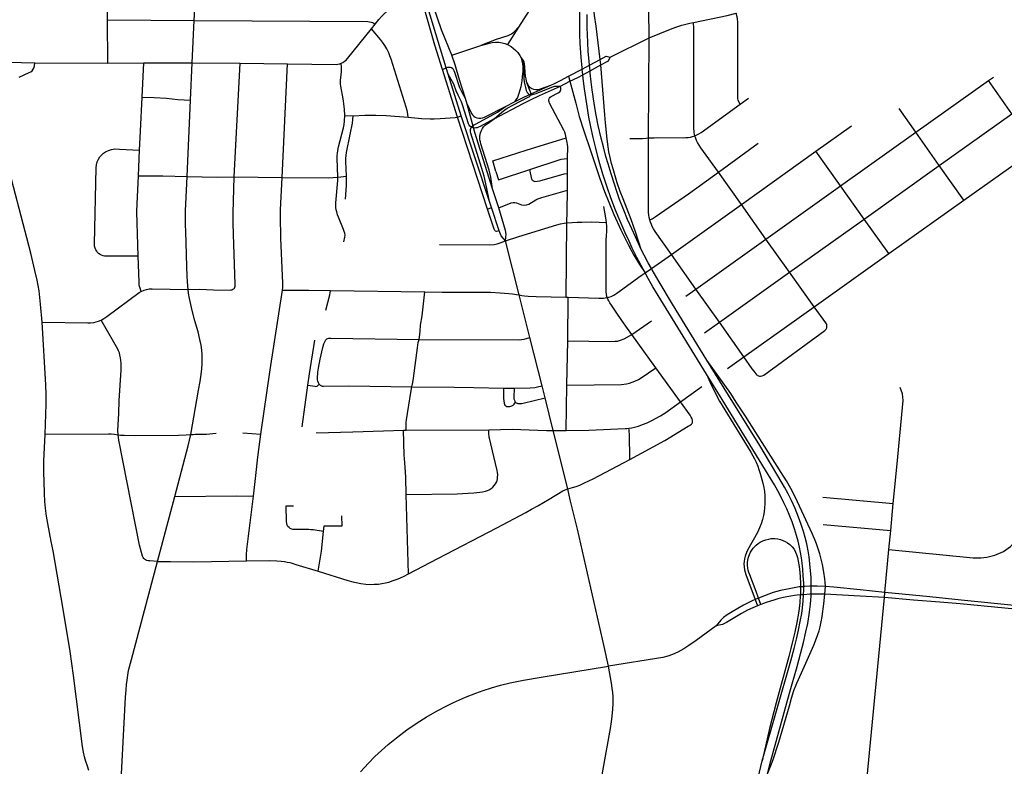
# Model space of a CAD drawing. Extents: x 1410746 to 1533160, y 578873 to 704954.
# Tile 156 of 227: x 1489606 to 1496796, y 654479 to 659930. Entities that reach past the tile are written whole.
import ezdxf

# ---------------------------------------------------------------- set-up
doc = ezdxf.new("R2010")
doc.units = 0
doc.header["$MEASUREMENT"] = 0
doc.layers.add('MC_STREETS', color=254, linetype='CONTINUOUS')

msp = doc.modelspace()

# ---------------------------------------------------------------- linework, layer by layer
at = {"layer": 'MC_STREETS'}
for p, q in [((1490247.724875, 659929.525875), (1490248.58865, 660280.6978)), ((1490881.3427, 659925.761375), (1490900.07595, 660277.156425)), ((1493480.320525, 660241.5613), (1493248.126575, 659876.836375)), ((1492720.701675, 659579.410275), (1492586.165075, 660018.628375)), ((1490247.724875, 659929.525875), (1490881.3427, 659925.761375)), ((1490248.845675, 659613.854), (1490247.724875, 659929.525875)), ((1490866.5107, 659615.63635), (1490881.3427, 659925.761375)), ((1492173.9884, 659863.565625), (1492200.7918, 659898.055725)), ((1493248.126575, 659876.836375), (1493167.122475, 659749.116875)), ((1492761.963175, 659671.41145), (1492974.6243, 659743.2024)), ((1493917.747525, 659657.006325), (1494203.359675, 659797.653925)), ((1494197.4995, 659066.9037), (1494203.359675, 659797.653925)), ((1489715.5475, 659616.3829), (1490248.845675, 659613.854)), ((1490248.845675, 659613.854), (1490512.697425, 659615.378475)), ((1490500.712875, 659363.7185), (1490512.697425, 659615.378475)), ((1490512.697425, 659615.378475), (1490866.5107, 659615.63635)), ((1490852.405425, 659344.116225), (1490866.5107, 659615.63635)), ((1490866.5107, 659615.63635), (1491216.666175, 659612.3578)), ((1491173.4412, 658782.11505), (1491216.666175, 659612.3578)), ((1491216.666175, 659612.3578), (1491561.80845, 659609.2257)), ((1491522.12685, 658778.106525), (1491561.80845, 659609.2257)), ((1493849.684375, 659600.820525), (1493844.73225, 659640.896975)), ((1492693.1047, 659566.957975), (1492720.701675, 659579.410275)), ((1492804.04325, 659219.641075), (1492693.1047, 659566.957975)), ((1492735.2696, 659532.802825), (1492720.701675, 659579.410275)), ((1492830.9178, 659229.03145), (1492735.2696, 659532.802825)), ((1493613.4356, 659516.9487), (1493623.498075, 659480.789925)), ((1493554.833725, 659444.9488), (1493623.498075, 659480.789925)), ((1496149.228575, 659108.485325), (1496680.358725, 659485.852775)), ((1496680.358725, 659485.852775), (1496717.065375, 659511.5176)), ((1496849.8488, 659243.1909), (1496680.358725, 659485.852775)), ((1490828.4215, 658786.633575), (1490852.405425, 659344.116225)), ((1492873.8938, 659313.3614), (1492861.781775, 659354.0828)), ((1493152.692425, 659297.431725), (1493218.6693, 659331.300425)), ((1494866.3044, 659314.244575), (1494927.4985, 659358.442975)), ((1491979.718775, 659230.74045), (1492040.94045, 659228.497675)), ((1492804.04325, 659219.641075), (1492830.9178, 659229.03145)), ((1493036.9524, 658603.588225), (1492830.9178, 659229.03145)), ((1496149.228575, 659108.485325), (1496027.01185, 659281.227725)), ((1496321.254375, 658866.4784), (1496849.8488, 659243.1909)), ((1493023.062475, 658547.6566), (1492804.04325, 659219.641075)), ((1495420.5144, 658970.56625), (1495679.188975, 659155.072425)), ((1495599.864775, 658716.84955), (1496149.228575, 659108.485325)), ((1496321.254375, 658866.4784), (1496149.228575, 659108.485325)), ((1494708.270325, 658817.302725), (1494998.72605, 659028.85605)), ((1490473.503075, 658790.1756), (1490481.578075, 658978.033275)), ((1494876.762525, 658580.45305), (1495420.5144, 658970.56625)), ((1495599.864775, 658716.84955), (1495420.5144, 658970.56625)), ((1496501.452525, 658612.8352), (1497028.79195, 658988.9592)), ((1493605.7287, 658807.63205), (1493607.431975, 658916.44105)), ((1493605.68475, 658685.254325), (1493605.7287, 658807.63205)), ((1494876.762525, 658580.45305), (1494708.270325, 658817.302725)), ((1495772.118675, 658474.1291), (1496321.254375, 658866.4784)), ((1496501.452525, 658612.8352), (1496321.254375, 658866.4784)), ((1491173.4412, 658782.11505), (1491522.12685, 658778.106525)), ((1491928.561075, 658781.397525), (1491992.049525, 658789.24085)), ((1493104.271975, 658556.09905), (1493059.5319, 658696.269325)), ((1495054.8083, 658328.668425), (1495599.864775, 658716.84955)), ((1495772.118675, 658474.1291), (1495599.864775, 658716.84955)), ((1493051.38655, 658559.93915), (1493036.9524, 658603.588225)), ((1494364.8303, 658215.56135), (1494876.762525, 658580.45305)), ((1495054.8083, 658328.668425), (1494876.762525, 658580.45305)), ((1495952.64915, 658223.390775), (1496501.452525, 658612.8352)), ((1493023.062475, 658547.6566), (1493051.38655, 658559.93915)), ((1493107.408525, 658389.428125), (1493051.38655, 658559.93915)), ((1493596.208175, 657905.5873), (1493600.6135, 658446.559275)), ((1495227.9477, 658087.252825), (1495772.118675, 658474.1291)), ((1495952.64915, 658223.390775), (1495772.118675, 658474.1291)), ((1493254.01705, 657921.187075), (1493154.768825, 658315.649475)), ((1494542.3032, 657964.1983), (1495054.8083, 658328.668425)), ((1495227.9477, 658087.252825), (1495054.8083, 658328.668425)), ((1495407.479475, 657833.942075), (1495952.64915, 658223.390775)), ((1494542.3032, 657964.1983), (1494364.8303, 658215.56135)), ((1494716.94645, 657722.453175), (1495227.9477, 658087.252825)), ((1495407.479475, 657833.942075), (1495227.9477, 658087.252825)), ((1491875.496275, 657954.46685), (1492564.47495, 657942.528975)), ((1492544.39825, 657768.85795), (1492564.47495, 657942.528975)), ((1492564.47495, 657942.528975), (1492692.29805, 657941.306025)), ((1494471.521075, 657912.587675), (1494542.3032, 657964.1983)), ((1494716.94645, 657722.453175), (1494542.3032, 657964.1983)), ((1493331.468925, 657610.32755), (1493254.01705, 657921.187075)), ((1493596.208175, 657905.5873), (1493611.47775, 657905.258425)), ((1493608.12955, 657586.980625), (1493611.47775, 657905.258425)), ((1494894.45835, 657469.440725), (1495407.479475, 657833.942075)), ((1494074.932425, 657631.437875), (1494218.856625, 657730.9645)), ((1494605.99565, 657644.24555), (1494716.94645, 657722.453175)), ((1494894.45835, 657469.440725), (1494716.94645, 657722.453175)), ((1493421.474625, 657258.280275), (1493331.468925, 657610.32755)), ((1493602.061975, 657262.847075), (1493608.12955, 657586.980625)), ((1494250.226525, 657389.15455), (1494074.932425, 657631.437875)), ((1494797.7611, 657200.279675), (1494623.968625, 657444.900075)), ((1494780.875825, 657188.589825), (1494623.968625, 657444.900075)), ((1494773.890575, 657384.920525), (1494894.45835, 657469.440725)), ((1494431.384475, 657139.8611), (1494250.226525, 657389.15455)), ((1494736.76595, 657158.0521), (1494620.317925, 657343.412075)), ((1491669.483175, 656956.880275), (1491711.328275, 657261.045275)), ((1493137.917275, 657240.694975), (1493217.0633, 657241.084175)), ((1493443.6077, 657168.99015), (1493421.474625, 657258.280275)), ((1493596.55665, 656931.09375), (1493602.061975, 657262.847075)), ((1494431.384475, 657139.8611), (1494586.977025, 657251.189775)), ((1493502.8471, 656930.0041), (1493443.6077, 657168.99015)), ((1492407.73975, 656933.069675), (1492428.51, 656933.510625)), ((1492428.51, 656933.510625), (1493031.0683, 656936.34315)), ((1493502.8471, 656930.0041), (1493596.55665, 656931.09375)), ((1493607.687975, 656504.816425), (1493502.8471, 656930.0041)), ((1491236.19905, 656914.018175), (1491367.588575, 656905.30535)), ((1491770.1615, 656913.4332), (1492038.659525, 656922.525775)), ((1490611.635025, 655975.282925), (1490738.134825, 656448.78915)), ((1492444.058325, 655883.4446), (1492427.770075, 656464.13175)), ((1495470.11825, 656444.75365), (1495984.921675, 656399.150225)), ((1495966.228075, 656200.124275), (1495984.921675, 656399.150225)), ((1495472.581525, 656243.75525), (1495966.228075, 656200.124275)), ((1495952.800275, 656063.259), (1495966.228075, 656200.124275)), ((1495924.17195, 655749.02705), (1495952.800275, 656063.259)), ((1495485.752125, 655735.56575), (1495490.39845, 655792.102025)), ((1495002.0278, 655706.84755), (1494977.370875, 655696.77975)), ((1495018.5501, 655661.401525), (1495002.0278, 655706.84755)), ((1495793.174825, 654376.813875), (1495920.80205, 655712.03825)), ((1495920.80205, 655712.03825), (1495924.17195, 655749.02705)), ((1494977.370875, 655696.77975), (1494993.506725, 655651.711375)), ((1495018.5501, 655661.401525), (1494993.506725, 655651.711375))]:
    msp.add_line(p, q, dxfattribs=at)
for points in [[(1493844.73225, 659640.896975), (1493815.069475, 659882.087), (1493804.62425, 659961.170725), (1493798.895075, 660013.25405), (1493794.8954, 660073.494725), (1493792.12425, 660153.358225), (1493792.267325, 660217.95535), (1493794.728425, 660296.06655), (1493800.457575, 660377.31655), (1493812.957575, 660488.7749), (1493824.333025, 660567.038925), (1493842.05765, 660664.712875), (1493852.540925, 660714.295725), (1493882.228425, 660847.108225), (1493908.37825, 660987.686), (1493925.9329, 661109.3572)], [(1494203.359675, 659797.653925), (1494198.01355, 660215.83035), (1494202.550625, 660263.1075), (1494208.743175, 660293.064875), (1494217.00715, 660321.005), (1494228.0258, 660351.699775), (1494245.60565, 660386.5367), (1494328.813525, 660527.45035), (1494345.652875, 660559.9809), (1494358.2824, 660593.085525), (1494367.467475, 660626.572875), (1494372.6341, 660656.041725), (1494376.078525, 660694.31295), (1494378.51975, 660777.156975)], [(1492693.1047, 659566.957975), (1492638.030775, 659744.1693), (1492568.929225, 659983.8915), (1492568.3989, 659994.233), (1492570.25505, 660004.574525), (1492576.088725, 660012.529525), (1492586.165075, 660018.628375)], [(1492761.963175, 659671.41145), (1492687.2203, 659857.360775), (1492656.434325, 659941.1996), (1492625.033525, 660034.837775)], [(1492200.7918, 659898.055725), (1492228.361325, 659932.75045), (1492250.413425, 659956.2727), (1492268.54515, 659973.914375), (1492290.52775, 659993.372825)], [(1494183.707225, 658063.36305), (1494173.62945, 658082.02295), (1494112.7867, 658194.678875), (1494079.529825, 658262.341175), (1494055.427025, 658312.72855), (1494026.3705, 658375.501625), (1493989.91215, 658458.314125), (1493956.578825, 658540.6058), (1493923.2455, 658630.189125), (1493895.641325, 658708.83495), (1493865.433, 658803.1058), (1493843.33185, 658877.0184), (1493828.453825, 658932.7933), (1493810.5327, 659001.502075), (1493794.59965, 659069.77245), (1493776.76505, 659149.320675), (1493762.34875, 659219.90485), (1493748.924875, 659298.4854), (1493729.34935, 659425.55935), (1493720.1205, 659501.5433), (1493717.485925, 659527.889125), (1493713.232025, 659570.42805), (1493712.308, 659579.6683), (1493705.0316, 659655.979425), (1493699.5887, 659755.541575), (1493697.203825, 659824.45995), (1493695.63595, 659889.68665), (1493695.3809, 659985.657875)], [(1494145.1888, 658253.308175), (1494101.9361, 658344.59175), (1494075.3736, 658402.925075), (1494045.387225, 658471.025775), (1494017.8321, 658539.59935), (1493987.128475, 658616.75185), (1493966.519425, 658676.362575), (1493948.29025, 658730.008425), (1493924.331925, 658804.487575), (1493902.456925, 658876.883425), (1493887.35275, 658932.09175), (1493868.081925, 659002.40425), (1493852.74785, 659064.832975), (1493831.43555, 659157.405625), (1493815.9986, 659233.133425), (1493804.019425, 659303.445925), (1493793.081925, 659370.112575), (1493785.79025, 659419.070925), (1493779.019425, 659477.40425), (1493772.2486, 659539.90425), (1493770.602125, 659557.192325), (1493766.616975, 659599.036225), (1493763.91525, 659627.40425), (1493758.1861, 659697.195925), (1493754.0315, 659766.5455), (1493750.978675, 659873.713575), (1493750.236225, 659969.18025)], [(1494525.3757, 659910.981425), (1494772.134175, 659962.0435), (1494838.993625, 659977.56255)], [(1494866.3044, 659314.244575), (1494853.824025, 659335.046075), (1494851.377275, 659342.77685), (1494849.56965, 659352.41755), (1494848.946725, 659363.256425), (1494850.15395, 659898.49735), (1494849.5719, 659915.377), (1494847.705375, 659934.36345), (1494844.8434, 659950.78875), (1494838.993625, 659977.56255)], [(1490881.3427, 659925.761375), (1492149.50925, 659916.317525), (1492160.20585, 659915.575675), (1492172.604125, 659913.5376), (1492183.284325, 659909.66035), (1492192.465725, 659904.751575), (1492200.7918, 659898.055725)], [(1493248.126575, 659876.836375), (1493217.72825, 659842.363325), (1493206.569475, 659832.182725), (1493196.285575, 659824.984025), (1493185.725675, 659819.591925), (1493171.261475, 659812.98615), (1493085.219725, 659785.2197), (1492974.6243, 659743.2024)], [(1494203.359675, 659797.653925), (1494357.27795, 659861.258475), (1494398.510575, 659876.44945), (1494441.91335, 659890.55535), (1494479.673775, 659900.972025), (1494500.724125, 659905.746325), (1494525.3757, 659910.981425)], [(1494536.937225, 659083.60835), (1494534.232875, 659094.686825), (1494531.978725, 659104.409725), (1494530.069, 659117.604175), (1494529.20095, 659133.05555), (1494528.744625, 659867.117875), (1494528.067875, 659881.8748), (1494527.1221, 659894.236475), (1494525.3757, 659910.981425)], [(1491952.691, 659612.619475), (1491965.913975, 659618.841125), (1491978.986775, 659626.844875), (1491989.65845, 659635.649025), (1492000.33015, 659646.8543), (1492173.9884, 659863.565625)], [(1492442.83225, 659218.73705), (1492440.4223, 659241.82775), (1492435.09345, 659266.9665), (1492427.968575, 659292.795975), (1492318.4244, 659641.30735), (1492309.634475, 659666.901575), (1492300.586, 659689.134925), (1492286.108475, 659718.60705), (1492272.66505, 659741.874525), (1492255.60225, 659766.434625), (1492240.0906, 659786.34125), (1492173.9884, 659863.565625)], [(1492974.6243, 659743.2024), (1493037.228275, 659759.8528), (1493057.11045, 659763.62355), (1493080.420575, 659766.365925), (1493104.0735, 659766.023125), (1493129.440375, 659761.909575), (1493147.608575, 659756.424825), (1493167.122475, 659749.116875)], [(1493167.122475, 659749.116875), (1493193.886025, 659733.8003), (1493212.942325, 659719.4764), (1493228.8512, 659705.69105), (1493243.3839, 659689.762825), (1493257.98885, 659669.354675), (1493268.150675, 659651.073625)], [(1492861.781775, 659354.0828), (1492818.730175, 659492.213675), (1492785.6161, 659600.7955), (1492761.963175, 659671.41145)], [(1493844.73225, 659640.896975), (1493888.852875, 659663.621775), (1493917.747525, 659657.006325)], [(1488996.05905, 659625.35715), (1489419.416625, 659621.7402), (1489715.5475, 659616.3829)], [(1489603.025375, 659511.21595), (1489637.6211, 659527.68605), (1489676.04075, 659544.587), (1489687.626875, 659550.2851), (1489696.174, 659557.88255), (1489704.34125, 659568.7089), (1489711.17895, 659582.00445), (1489713.3724, 659593.6169), (1489715.5475, 659616.3829)], [(1491561.80845, 659609.2257), (1491916.1989, 659604.27285), (1491930.4306, 659605.7683), (1491943.82515, 659608.8542), (1491952.691, 659612.619475)], [(1491979.718775, 659230.74045), (1491977.504225, 659277.41555), (1491971.27425, 659334.7314), (1491968.581875, 659352.049), (1491950.9736, 659444.359075), (1491948.572475, 659459.566225), (1491947.7721, 659472.10545), (1491948.305675, 659485.445075), (1491952.40585, 659527.084675), (1491955.518775, 659549.97115), (1491957.1525, 659566.943325), (1491956.643325, 659580.691175), (1491952.691, 659612.619475)], [(1493268.150675, 659651.073625), (1493277.525675, 659608.365275), (1493278.9215, 659588.5693), (1493279.65995, 659572.569625), (1493279.261775, 659554.54585), (1493275.78955, 659513.92085), (1493272.66455, 659484.754175), (1493265.7201, 659441.3514), (1493259.1229, 659416.004175), (1493249.400675, 659385.448625), (1493240.7201, 659363.573625), (1493229.609, 659344.4764), (1493218.6693, 659331.300425)], [(1493268.150675, 659651.073625), (1493280.644525, 659636.076025), (1493286.79825, 659622.291675), (1493290.982775, 659606.784325), (1493293.198125, 659589.5539), (1493295.41345, 659545.247125), (1493298.296375, 659519.189575), (1493301.004725, 659497.86145), (1493305.40575, 659481.2729), (1493311.83805, 659464.345825)], [(1493268.150675, 659651.073625), (1493276.831225, 659631.9764), (1493281.382975, 659617.3687), (1493284.4701, 659600.03195), (1493286.206225, 659585.1014), (1493286.900675, 659568.78195), (1493287.5951, 659519.823625), (1493287.9943, 659498.84105), (1493289.798975, 659477.78635), (1493293.964775, 659455.15745), (1493298.634925, 659434.2156), (1493304.390125, 659414.24165), (1493312.853675, 659397.99165), (1493316.9937, 659392.823625), (1493321.9943, 659388.17395), (1493326.9919, 659385.368825), (1493331.9033, 659383.70245), (1493338.7442, 659382.825425), (1493344.620325, 659383.088525), (1493351.0227, 659383.965575), (1493359.233875, 659385.80415), (1493377.853675, 659391.220825), (1493479.261775, 659434.059725), (1493498.706225, 659440.65695), (1493514.67845, 659444.4764), (1493529.956225, 659446.2125), (1493554.833725, 659444.9488)], [(1493613.4356, 659516.9487), (1493713.232025, 659570.42805), (1493766.616975, 659599.036225), (1493844.73225, 659640.896975)], [(1493623.498075, 659480.789925), (1493681.564125, 659508.07175), (1493717.485925, 659527.889125), (1493770.602125, 659557.192325), (1493849.684375, 659600.820525)], [(1493849.684375, 659600.820525), (1493905.0223, 659629.914525), (1493917.747525, 659657.006325)], [(1494145.1888, 658253.308175), (1494101.654825, 658382.1795), (1494071.3818, 658471.217825), (1494012.022925, 658622.582975), (1493991.277375, 658676.584525), (1493969.9232, 658739.60535), (1493938.62155, 658841.31225), (1493928.0254, 658880.3087), (1493916.90545, 658923.615775), (1493908.51135, 658965.30385), (1493902.375775, 659003.391875), (1493894.9232, 659059.397025), (1493884.216, 659176.590225), (1493879.441675, 659236.052025), (1493849.684375, 659600.820525)], [(1492861.781775, 659354.0828), (1492837.233825, 659399.268975), (1492820.41295, 659433.191825), (1492783.694225, 659544.43165), (1492777.914925, 659558.207725), (1492773.5398, 659565.948325), (1492768.3233, 659572.34275), (1492760.07785, 659578.23235), (1492752.168975, 659581.429575), (1492741.90425, 659582.27095), (1492729.283675, 659581.429575), (1492720.701675, 659579.410275)], [(1493071.17275, 659205.53175), (1492968.3549, 659150.182675), (1492956.4409, 659145.417075), (1492946.9097, 659141.905575), (1492936.977925, 659139.77195), (1492926.342375, 659139.021125), (1492917.1874, 659140.149825), (1492908.6595, 659143.159675), (1492900.006175, 659147.925275), (1492893.986475, 659153.317925), (1492887.96675, 659161.2188), (1492883.50075, 659170.789125), (1492840.039725, 659309.342075), (1492831.7932, 659330.609425), (1492822.244575, 659351.442775), (1492807.92165, 659378.786525), (1492793.59875, 659410.036525), (1492775.369575, 659458.647625), (1492735.2696, 659532.802825)], [(1493484.965725, 659452.39245), (1493506.692325, 659462.184725), (1493554.956225, 659485.79585), (1493613.4356, 659516.9487)], [(1493071.17275, 659205.53175), (1493125.657425, 659254.931675), (1493136.410425, 659263.32425), (1493149.7861, 659273.5527), (1493165.3729, 659283.365275), (1493211.291175, 659308.9552), (1493318.978, 659364.378025), (1493324.799325, 659367.8281), (1493330.45785, 659372.262475), (1493333.9205, 659376.42305), (1493336.3762, 659380.98365), (1493337.60405, 659386.772075), (1493337.69175, 659391.332675), (1493337.42865, 659396.244075), (1493336.200775, 659402.99725), (1493334.52035, 659409.163525), (1493311.83805, 659464.345825)], [(1493071.17275, 659205.53175), (1493281.44475, 659318.1383), (1493337.307875, 659346.463275), (1493402.612675, 659376.8864), (1493554.833725, 659444.9488)], [(1493218.6693, 659331.300425), (1493287.46305, 659365.49165), (1493345.353675, 659391.55935), (1493484.965725, 659452.39245)], [(1493311.83805, 659464.345825), (1493322.28335, 659447.90875), (1493330.796375, 659438.61665), (1493346.03075, 659428.12185), (1493359.233875, 659422.7052), (1493374.7479, 659420.518075), (1493389.3641, 659421.012475), (1493408.660975, 659425.752075), (1493484.965725, 659452.39245)], [(1493596.216275, 659069.081775), (1493590.98485, 659091.748725), (1493585.756, 659109.736025), (1493580.317975, 659123.1219), (1493473.95725, 659321.8492), (1493471.23245, 659329.572025), (1493469.776175, 659338.686425), (1493470.5708, 659348.230875), (1493473.746775, 659357.22945), (1493480.6751, 659365.4423), (1493488.081575, 659370.7684), (1493538.24425, 659395.604), (1493550.811425, 659403.583175), (1493554.801025, 659410.165975), (1493557.593725, 659417.5467), (1493557.82345, 659428.007025), (1493554.833725, 659444.9488)], [(1493623.498075, 659480.789925), (1493665.94335, 659321.346275), (1493692.17795, 659224.497025), (1493725.117575, 659118.45445), (1493776.0044, 658966.9295), (1493843.418725, 658771.889775), (1493877.272875, 658676.8377), (1493907.641875, 658597.90375), (1493943.66365, 658509.147775), (1493994.73115, 658396.06775), (1494050.720725, 658283.65455), (1494090.217275, 658212.474), (1494132.816675, 658142.7814), (1494172.331175, 658081.1162), (1494183.707225, 658063.36305)], [(1490481.578075, 658978.033275), (1490488.1394, 659117.44575), (1490500.712875, 659363.7185)], [(1490500.712875, 659363.7185), (1490587.7455, 659362.58075), (1490677.2687, 659357.4385), (1490760.827825, 659348.3484), (1490852.405425, 659344.116225)], [(1493059.5319, 658696.269325), (1492929.44945, 659107.953175), (1492873.8938, 659313.3614)], [(1492873.8938, 659313.3614), (1492905.776875, 659246.354725), (1492912.07235, 659235.855725), (1492922.463925, 659225.435675), (1492932.23535, 659217.649775), (1492943.96695, 659213.156825), (1492957.945025, 659210.91035), (1492972.78535, 659211.37665), (1492987.1492, 659213.406425), (1492999.879225, 659217.899375), (1493152.692425, 659297.431725)], [(1494536.937225, 659083.60835), (1494551.596775, 659089.652775), (1494565.13845, 659096.4236), (1494581.2843, 659106.071725), (1494866.3044, 659314.244575)], [(1491928.561075, 658781.397525), (1491925.522025, 658918.804725), (1491925.457575, 658937.824175), (1491926.747425, 658954.120925), (1491929.6795, 658975.56085), (1491934.61395, 659001.502725), (1491970.40715, 659140.51345), (1491974.56915, 659164.23685), (1491977.48255, 659192.954625), (1491979.718775, 659230.74045)], [(1491992.049525, 658789.24085), (1491987.887525, 658894.5394), (1491988.303725, 658916.597975), (1491989.552325, 658939.488975), (1491992.465725, 658959.88275), (1492019.004775, 659093.016975), (1492035.741625, 659176.132625), (1492039.0801, 659202.943425), (1492040.94045, 659228.497675)], [(1492040.94045, 659228.497675), (1492125.34185, 659233.47045), (1492206.571, 659234.130875), (1492281.5515, 659231.26605), (1492442.83225, 659218.73705)], [(1493036.9524, 658603.588225), (1493017.2594, 658698.008625), (1492996.651525, 658787.0502), (1492968.6559, 658882.701875), (1492900.285475, 659102.5803), (1492897.8742, 659112.559525), (1492896.996325, 659120.962025), (1492897.24715, 659128.737475), (1492899.379125, 659136.638325), (1492903.517675, 659144.162975), (1492908.408675, 659150.308075), (1492913.801325, 659154.446625), (1493094.905725, 659255.27585), (1493152.692425, 659297.431725)], [(1492442.83225, 659218.73705), (1492539.69765, 659210.0266), (1492604.256575, 659205.900625), (1492632.719475, 659206.144475)], [(1492632.719475, 659206.144475), (1492675.98525, 659209.4788), (1492786.186575, 659216.72445), (1492804.04325, 659219.641075)], [(1493059.5319, 658696.269325), (1493045.768875, 658781.5643), (1493034.48415, 658831.04345), (1492973.804125, 659024.660175), (1492969.8701, 659038.2981), (1492967.2474, 659052.722875), (1492966.198325, 659065.836275), (1492966.4606, 659079.474225), (1492968.0342, 659092.587625), (1492971.4437, 659104.651975), (1492974.853175, 659115.9295), (1492979.836275, 659127.4693), (1492985.606175, 659137.173225), (1492993.998775, 659147.926225), (1493005.538575, 659159.466025), (1493019.176525, 659170.219025), (1493071.17275, 659205.53175)], [(1494197.4995, 659066.9037), (1494216.8627, 659067.85185), (1494239.603975, 659069.04875), (1494263.20655, 659069.5779), (1494451.002575, 659068.5069), (1494470.10295, 659069.328425), (1494487.5062, 659070.736125), (1494504.36475, 659073.661975), (1494518.7154, 659077.563125), (1494536.937225, 659083.60835)], [(1494708.270325, 658817.302725), (1494580.261925, 658995.65305), (1494567.30015, 659014.490825), (1494556.457875, 659033.229175), (1494549.339825, 659048.68055), (1494543.957875, 659063.4375), (1494536.937225, 659083.60835)], [(1493082.491125, 658821.75955), (1493060.574675, 658899.116375), (1493305.5814, 658979.051225), (1493596.216275, 659069.081775)], [(1493607.431975, 658916.44105), (1493607.64165, 659002.6835), (1493606.548125, 659019.086175), (1493604.3611, 659033.028425), (1493596.216275, 659069.081775)], [(1494061.264475, 659063.542975), (1494129.488325, 659063.303575), (1494153.905275, 659064.021725), (1494181.91295, 659065.936775), (1494197.4995, 659066.9037)], [(1494207.711225, 658468.387775), (1494203.31845, 658485.085525), (1494199.940975, 658504.8308), (1494198.431375, 658523.0417), (1494197.862525, 658536.26735), (1494197.4995, 659066.9037)], [(1489770.189725, 657721.77925), (1489759.247525, 657853.3984), (1489747.441975, 657952.0095), (1489733.297225, 658029.193575), (1489717.22075, 658099.126175), (1489687.71975, 658224.926175), (1489491.346475, 658980.116325)], [(1490182.450425, 658224.6334), (1490175.398125, 658231.27085), (1490168.6522, 658240.34645), (1490162.6568, 658250.29655), (1490157.5318, 658261.68695), (1490153.606275, 658277.062575), (1490152.22275, 658293.118975), (1490163.8192, 658848.4945), (1490166.0171, 658871.1621), (1490172.6956, 658892.78765), (1490181.2822, 658911.551), (1490192.094975, 658928.0882), (1490203.861825, 658941.763175), (1490217.85485, 658955.12015), (1490233.119925, 658965.296875), (1490253.4734, 658975.791625), (1490276.689075, 658983.10615), (1490301.176825, 658986.922425), (1490333.933175, 658986.286375), (1490481.578075, 658978.033275)], [(1493331.9038, 658836.187225), (1493560.461225, 658911.5112), (1493582.22225, 658914.684975), (1493607.431975, 658916.44105)], [(1493082.491125, 658821.75955), (1493101.58835, 658761.429675), (1493331.9038, 658836.187225)], [(1493366.400475, 658749.921325), (1493357.8086, 658751.46345), (1493350.684525, 658756.906425), (1493346.5731, 658765.342625), (1493331.9038, 658836.187225)], [(1493366.400475, 658749.921325), (1493404.0725, 658754.768025), (1493420.1547, 658758.2929), (1493581.6377, 658805.6583), (1493605.7287, 658807.63205)], [(1494207.711225, 658468.387775), (1494223.58335, 658476.511925), (1494245.3707, 658490.36755), (1494488.7754, 658660.192075), (1494708.270325, 658817.302725)], [(1490471.1949, 658203.312075), (1490466.142725, 658367.71725), (1490463.095825, 658444.646875), (1490461.596775, 658529.34535), (1490463.909275, 658585.84355), (1490473.503075, 658790.1756)], [(1490473.503075, 658790.1756), (1490651.0869, 658790.042775), (1490828.4215, 658786.633575)], [(1490835.636275, 657961.34965), (1490831.368825, 658016.566), (1490829.39925, 658060.290525), (1490826.64185, 658124.892525), (1490821.12705, 658304.517625), (1490818.763575, 658379.361425), (1490816.794, 658437.266875), (1490816.400075, 658490.05145), (1490817.66495, 658536.269575), (1490819.30565, 658584.670475), (1490828.4215, 658786.633575)], [(1490828.4215, 658786.633575), (1491046.9736, 658781.94445), (1491173.4412, 658782.11505)], [(1491168.864825, 657965.847125), (1491173.84725, 657970.718825), (1491177.2796, 657976.808475), (1491178.8297, 657986.109), (1491179.712875, 657999.27635), (1491167.210925, 658361.50155), (1491164.001775, 658446.9449), (1491165.2052, 658518.7494), (1491173.4412, 658782.11505)], [(1491525.76815, 657955.5833), (1491527.412475, 657976.9595), (1491527.74135, 658007.5439), (1491512.128175, 658336.0057), (1491509.50875, 658495.62875), (1491509.8096, 658541.5276), (1491522.12685, 658778.106525)], [(1491522.12685, 658778.106525), (1491861.78105, 658776.92345), (1491894.71475, 658778.5032), (1491928.561075, 658781.397525)], [(1491972.90435, 658308.5301), (1491980.39595, 658343.490875), (1491981.644525, 658356.393075), (1491979.97975, 658371.376275), (1491976.23395, 658385.11085), (1491970.82335, 658399.67785), (1491932.949175, 658487.9122), (1491926.706175, 658506.225), (1491920.879375, 658526.618775), (1491917.549775, 658542.018175), (1491914.636375, 658559.082375), (1491913.803975, 658575.73035), (1491914.220175, 658593.21075), (1491928.109625, 658757.3605), (1491928.561075, 658781.397525)], [(1491984.141725, 658620.263725), (1491992.465725, 658720.151675), (1491993.298125, 658755.112475), (1491992.049525, 658789.24085)], [(1493104.271975, 658556.09905), (1493194.2264, 658592.372375), (1493210.71945, 658595.410575), (1493222.004175, 658596.278625), (1493233.722925, 658594.542525), (1493271.48335, 658579.35155), (1493289.2785, 658577.1814), (1493307.941675, 658578.4835), (1493323.566675, 658583.2578), (1493375.216, 658614.073775), (1493390.841, 658621.45225), (1493419.0528, 658631.8689), (1493605.68475, 658685.254325)], [(1493600.6135, 658446.559275), (1493603.948625, 658531.6085), (1493605.68475, 658685.254325)], [(1493107.408525, 658389.428125), (1493096.637675, 658385.83045), (1493088.92935, 658384.963275), (1493081.5509, 658387.060375), (1493075.728825, 658392.286175), (1493070.911125, 658399.994525), (1493023.062475, 658547.6566)], [(1493154.768825, 658315.649475), (1493157.309125, 658364.1694), (1493153.398375, 658392.056975), (1493104.271975, 658556.09905)], [(1493892.17085, 658449.498725), (1493887.129975, 658484.18715), (1493872.36885, 658566.436025)], [(1493154.768825, 658315.649475), (1493250.79255, 658347.657375), (1493528.9555, 658431.870675), (1493555.64355, 658439.530525), (1493580.952475, 658444.5923), (1493600.6135, 658446.559275)], [(1493600.6135, 658446.559275), (1493640.54345, 658449.884175), (1493675.7011, 658451.44735), (1493710.8974, 658452.87455), (1493785.11215, 658454.03565), (1493892.17085, 658449.498725)], [(1493897.017425, 657901.085625), (1493891.725775, 657918.672225), (1493889.869425, 657928.600075), (1493888.972675, 657941.329625), (1493888.44195, 658322.799575), (1493890.410825, 658350.6919), (1493893.692275, 658388.100425), (1493893.692275, 658421.571225), (1493892.17085, 658449.498725)], [(1494364.8303, 658215.56135), (1494246.4463, 658384.0209), (1494234.755, 658403.506375), (1494225.6618, 658420.393775), (1494218.906825, 658435.98215), (1494212.671475, 658453.12935), (1494207.711225, 658468.387775)], [(1493154.768825, 658315.649475), (1493122.506875, 658352.738), (1493107.408525, 658389.428125)], [(1492672.110875, 658289.041975), (1493033.8807, 658287.76465), (1493070.73895, 658290.068725), (1493093.742875, 658294.8612), (1493115.1493, 658301.570675), (1493154.768825, 658315.649475)], [(1490471.1949, 658203.312075), (1490225.59925, 658205.0263), (1490214.808075, 658206.7952), (1490204.0222, 658210.252225), (1490192.9979, 658215.827), (1490182.450425, 658224.6334)], [(1494623.968625, 657444.900075), (1494373.35015, 657854.28915), (1494275.98115, 658015.4254), (1494224.53815, 658104.353175), (1494219.215325, 658113.861025), (1494196.301325, 658154.790975), (1494165.836925, 658210.696325), (1494145.1888, 658253.308175)], [(1490493.217625, 657947.19165), (1490485.106775, 657969.74995), (1490481.81175, 657981.662775), (1490479.530575, 657995.096375), (1490478.02735, 658016.172075), (1490471.1949, 658203.312075)], [(1493897.017425, 657901.085625), (1493908.191775, 657903.776775), (1493926.294425, 657909.995925), (1493943.7236, 657919.59175), (1493965.47775, 657933.133425), (1494144.644425, 658061.77925), (1494172.331175, 658081.1162), (1494173.62945, 658082.02295), (1494219.215325, 658113.861025), (1494364.8303, 658215.56135)], [(1494620.317925, 657343.412075), (1494327.090025, 657821.4513), (1494229.9742, 657980.703175), (1494183.707225, 658063.36305)], [(1490201.598325, 657736.95835), (1490221.226075, 657748.265475), (1490243.5293, 657764.14235), (1490478.009775, 657937.56), (1490493.217625, 657947.19165)], [(1490493.217625, 657947.19165), (1490515.269025, 657956.569825), (1490532.5046, 657961.38565), (1490550.50055, 657964.4272), (1490573.312325, 657964.4272), (1490835.636275, 657961.34965)], [(1490835.636275, 657961.34965), (1490918.8676, 657962.985625), (1491022.344375, 657958.69115), (1491144.4306, 657956.64615), (1491151.383575, 657957.05515), (1491158.336575, 657958.89565), (1491163.66095, 657961.861175), (1491168.864825, 657965.847125)], [(1490856.723, 656901.608625), (1490912.974225, 657224.87335), (1490922.88715, 657288.163525), (1490930.512475, 657340.0157), (1490935.468925, 657382.33625), (1490938.137775, 657417.793975), (1490938.51905, 657453.251725), (1490937.756525, 657486.803125), (1490935.08765, 657518.06695), (1490930.1312, 657554.6685), (1490921.74335, 657596.2265), (1490908.24125, 657652.6022), (1490886.109075, 657730.984275), (1490866.1815, 657806.8769), (1490846.549, 657894.667475), (1490839.521775, 657933.5377), (1490835.636275, 657961.34965)], [(1491367.588575, 656905.30535), (1491435.02335, 657374.184125), (1491525.76815, 657955.5833)], [(1491525.76815, 657955.5833), (1491717.185825, 657956.897525), (1491875.496275, 657954.46685)], [(1491842.582175, 657809.38675), (1491870.7792, 657920.554325), (1491873.497375, 657935.697325), (1491875.496275, 657954.46685)], [(1492692.29805, 657941.306025), (1493043.90215, 657940.10375), (1493114.31045, 657937.353425), (1493177.98015, 657932.03625), (1493204.97725, 657929.70555), (1493234.7668, 657924.77785), (1493254.01705, 657921.187075)], [(1493254.01705, 657921.187075), (1493273.5663, 657916.8253), (1493292.766425, 657913.7792), (1493318.015525, 657911.448525), (1493378.4694, 657908.2833), (1493596.208175, 657905.5873)], [(1493611.47775, 657905.258425), (1493836.01525, 657897.462575), (1493868.131925, 657897.85425), (1493881.84025, 657898.833425), (1493897.017425, 657901.085625)], [(1494074.932425, 657631.437875), (1494044.5647, 657675.72455), (1494003.506075, 657734.419625), (1493961.09735, 657796.055), (1493927.193875, 657846.601175), (1493916.2697, 657863.564375), (1493907.9359, 657877.71275), (1493901.619425, 657889.62925), (1493897.017425, 657901.085625)], [(1495500.181875, 657695.904625), (1495499.1937, 657703.209725), (1495496.774075, 657709.083725), (1495492.40795, 657716.087325), (1495407.479475, 657833.942075)], [(1489770.189725, 657721.77925), (1490103.6616, 657716.511725), (1490123.6967, 657716.88975), (1490147.594475, 657719.76055), (1490182.075725, 657730.04005), (1490201.598325, 657736.95835)], [(1489791.2845, 656903.47445), (1489798.830875, 657123.537275), (1489799.179075, 657193.688225), (1489796.747525, 657265.20395), (1489770.189725, 657721.77925)], [(1490324.1092, 656899.6435), (1490323.761975, 656932.2824), (1490330.1977, 657055.5366), (1490333.136975, 657149.6435), (1490346.681275, 657371.222525), (1490347.4328, 657402.7862), (1490347.063375, 657422.333025), (1490345.42875, 657441.1135), (1490342.293025, 657461.44985), (1490338.47675, 657480.054175), (1490333.944925, 657496.9889), (1490328.69755, 657512.015475), (1490323.212575, 657524.086725), (1490292.41965, 657575.308075), (1490201.598325, 657736.95835)], [(1492523.5479, 657595.29635), (1492526.22335, 657612.835475), (1492529.309675, 657656.455425), (1492533.6552, 657700.53115), (1492544.39825, 657768.85795)], [(1494992.29965, 657335.256225), (1495000.42635, 657330.679625), (1495008.317275, 657328.2372), (1495016.376425, 657327.491975), (1495027.09325, 657329.47785), (1495039.282875, 657335.07955), (1495486.058825, 657661.749425), (1495495.01535, 657671.949925), (1495498.99605, 657679.911275), (1495500.737575, 657686.3799), (1495500.181875, 657695.904625)], [(1491711.328275, 657261.045275), (1491721.646325, 657344.177925), (1491760.682775, 657591.78655)], [(1491793.919925, 657269.434675), (1491787.597575, 657278.1409), (1491783.309, 657290.5471), (1491781.47105, 657300.19635), (1491780.705225, 657311.37725), (1491783.373575, 657357.896675), (1491787.7372, 657386.2602), (1491799.890725, 657452.577025), (1491819.15525, 657537.24135), (1491827.27025, 657563.545625), (1491835.780075, 657582.694875), (1491841.8854, 657593.5098), (1491849.881775, 657600.281775)], [(1491849.881775, 657600.281775), (1491863.7305, 657604.393325), (1491878.915175, 657604.836875), (1492523.5479, 657595.29635)], [(1492470.793025, 657249.148575), (1492477.75715, 657281.80775), (1492482.945525, 657314.4043), (1492510.594075, 657535.3801), (1492513.143325, 657553.678075), (1492516.7106, 657572.703575), (1492523.5479, 657595.29635)], [(1492523.5479, 657595.29635), (1493250.9745, 657592.4399), (1493270.3125, 657594.3737), (1493289.408775, 657597.999575), (1493331.468925, 657610.32755)], [(1493608.12955, 657586.980625), (1493914.347125, 657580.52165), (1493955.1387, 657582.673225), (1493971.4743, 657584.55345), (1493993.504125, 657590.33495), (1494020.9601, 657600.751275), (1494074.932425, 657631.437875)], [(1494992.29965, 657335.256225), (1494984.09235, 657344.488975), (1494969.54875, 657363.34065), (1494955.848, 657382.1769), (1494894.45835, 657469.440725)], [(1493602.061975, 657262.847075), (1494000.09105, 657266.329025), (1494036.1684, 657271.847725), (1494059.60275, 657277.60295), (1494097.789675, 657290.733175), (1494123.613275, 657303.41665), (1494145.1434, 657316.247725), (1494250.226525, 657389.15455)], [(1494620.317925, 657343.412075), (1494654.659325, 657264.5542), (1494716.802225, 657144.231075)], [(1491711.328275, 657261.045275), (1491760.79405, 657253.634825), (1491769.06485, 657253.48165), (1491777.641975, 657255.7791), (1491784.227975, 657259.9145), (1491793.919925, 657269.434675)], [(1491793.919925, 657269.434675), (1491799.977675, 657262.7631), (1491806.090175, 657259.0049), (1491813.635275, 657255.93225), (1491823.434875, 657254.55225), (1492009.237425, 657256.281475), (1492470.793025, 657249.148575)], [(1492428.51, 656933.510625), (1492428.156325, 656972.2175), (1492429.433425, 656990.741075), (1492431.797125, 657009.435825), (1492453.888625, 657163.221675), (1492461.816325, 657208.6144), (1492470.793025, 657249.148575)], [(1492470.793025, 657249.148575), (1492779.058375, 657248.580775), (1492923.225675, 657245.9355), (1493137.917275, 657240.694975)], [(1493137.917275, 657240.694975), (1493137.898475, 657194.072475), (1493138.807575, 657177.91645), (1493139.899275, 657164.843225), (1493144.79165, 657131.61625), (1493146.253825, 657123.2609), (1493149.3871, 657115.949975), (1493155.02695, 657110.518975), (1493160.04015, 657107.385725), (1493166.317425, 657105.498925), (1493174.035375, 657105.2969), (1493185.73285, 657106.132425), (1493193.252675, 657107.8035), (1493200.772475, 657111.145625), (1493208.710075, 657117.203275), (1493216.43875, 657124.096425), (1493227.1385, 657137.066875)], [(1493217.0633, 657241.084175), (1493214.629525, 657171.554425), (1493215.39435, 657162.9488), (1493218.318725, 657151.669075), (1493222.078625, 657143.313725), (1493226.674075, 657137.464975), (1493227.1385, 657137.066875)], [(1493217.0633, 657241.084175), (1493332.9828, 657241.654225), (1493367.30795, 657245.519875), (1493398.081575, 657251.4701), (1493421.474625, 657258.280275)], [(1495984.921675, 656399.150225), (1496012.5962, 656688.842), (1496056.870725, 657149.613375), (1496053.0036, 657198.5047), (1496035.43375, 657245.131575)], [(1493227.1385, 657137.066875), (1493231.060625, 657133.705075), (1493237.7449, 657130.36295), (1493243.59365, 657128.691875), (1493252.36675, 657127.64745), (1493261.766525, 657127.856325), (1493273.04625, 657129.318525), (1493282.863775, 657130.9896), (1493443.6077, 657168.99015)], [(1494716.802225, 657144.231075), (1494860.037125, 656911.6819), (1494946.099175, 656771.7975), (1494960.024075, 656746.49855), (1494971.95495, 656724.51665), (1494984.12, 656699.401675), (1494995.81215, 656671.559025), (1495004.145475, 656647.25345), (1495011.78435, 656623.64235), (1495018.7288, 656598.989575), (1495026.020475, 656573.295125), (1495032.6177, 656547.25345), (1495039.214925, 656515.65625), (1495043.7288, 656485.795125), (1495046.15935, 656455.239575), (1495047.54825, 656428.15625), (1495046.8538, 656395.864575), (1495044.770475, 656366.00345), (1495041.645475, 656338.225675), (1495036.43715, 656310.795125), (1495029.4927, 656280.934025), (1495019.770475, 656250.03125), (1495007.562225, 656219.295825), (1494993.073325, 656187.158425), (1494921.105175, 656056.3312), (1494913.04595, 656039.5202), (1494903.7097, 656014.779075), (1494898.80815, 655994.7061), (1494896.2885, 655975.6125), (1494895.07365, 655958.29465), (1494895.717, 655936.595075), (1494899.490925, 655913.6085), (1494909.097275, 655879.643225), (1494977.370875, 655696.77975)], [(1495027.941675, 654518.422175), (1495236.18105, 655249.904175), (1495260.9092, 655339.543725), (1495278.42495, 655407.03095), (1495293.88005, 655472.4575), (1495306.452575, 655536.149375), (1495316.333375, 655595.434175), (1495322.45005, 655637.309975), (1495327.1552, 655686.713975), (1495329.895475, 655732.384825), (1495331.389825, 655770.936075), (1495331.187775, 655790.9403), (1495330.919325, 655817.517), (1495328.096225, 655870.2146), (1495324.332125, 655918.6776), (1495319.626975, 655961.4944), (1495313.9808, 656001.95865), (1495306.923075, 656041.01135), (1495299.39485, 656078.6525), (1495289.51405, 656121.939825), (1495279.162725, 656163.3451), (1495264.106275, 656214.16065), (1495246.39965, 656265.509025), (1495230.77485, 656305.44915), (1495208.585575, 656359.0791), (1495187.1053, 656403.6074), (1495153.8133, 656469.281975), (1495117.776275, 656535.0515), (1494736.76595, 657158.0521)], [(1495067.8161, 654425.55745), (1495091.382125, 654520.45445), (1495226.935575, 655012.787675), (1495282.14695, 655207.740975), (1495307.27765, 655299.88685), (1495328.98145, 655382.132775), (1495347.4577, 655460.093425), (1495360.33695, 655522.428975), (1495373.73135, 655605.3713), (1495380.475425, 655662.305), (1495384.549925, 655722.83), (1495385.012575, 655735.475625), (1495386.095425, 655765.073925), (1495385.89695, 655793.80535), (1495385.7159, 655820.016175), (1495384.5736, 655859.61605), (1495380.943725, 655907.26075), (1495376.3072, 655958.777725), (1495370.27595, 656008.36805), (1495363.250575, 656051.5232), (1495352.871, 656103.4493), (1495341.796475, 656150.96255), (1495329.293, 656193.83165), (1495312.989175, 656244.572675), (1495291.92955, 656299.577175), (1495268.05855, 656362.230025), (1495242.979725, 656420.77045), (1495218.1895, 656469.43275), (1495190.7626, 656518.344975), (1495174.360675, 656546.5864), (1495010.8238, 656820.915425), (1494780.875825, 657188.589825)], [(1495490.39845, 655792.102025), (1495488.756575, 655823.98055), (1495485.6185, 655848.38985), (1495477.5906, 655896.844), (1495468.41585, 655952.75265), (1495459.2411, 655992.60545), (1495449.206225, 656030.4513), (1495436.99775, 656068.09675), (1495423.97565, 656104.422725), (1495409.926825, 656139.40145), (1495392.15075, 656179.254275), (1495286.641125, 656409.48315), (1495261.12385, 656460.8044), (1495235.893275, 656508.685125), (1495204.9285, 656562.8735), (1495166.79595, 656623.942925), (1494905.647775, 657035.632475), (1494838.382875, 657138.834), (1494797.7611, 657200.279675)], [(1494054.020125, 656947.7994), (1494075.637675, 656950.344175), (1494094.888075, 656955.065975), (1494123.9453, 656963.78315), (1494153.36575, 656974.316375), (1494188.597625, 656987.75535), (1494222.01345, 657003.3736), (1494254.702825, 657020.444725), (1494286.30255, 657039.331925), (1494316.0862, 657057.8559), (1494431.384475, 657139.8611)], [(1494518.56295, 657007.2956), (1494515.845175, 657015.838475), (1494510.2663, 657028.6234), (1494502.13045, 657042.570575), (1494431.384475, 657139.8611)], [(1494519.118925, 656991.30735), (1494519.756225, 656996.6606), (1494519.82365, 657001.116875), (1494518.56295, 657007.2956)], [(1492038.659525, 656922.525775), (1492262.19525, 656927.6486), (1492407.73975, 656933.069675)], [(1492427.770075, 656464.13175), (1492424.624775, 656588.493325), (1492423.385375, 656628.3676), (1492415.51645, 656725.85045), (1492413.341075, 656751.6192), (1492407.73975, 656933.069675)], [(1492427.770075, 656464.13175), (1492799.725025, 656469.08385), (1492839.892575, 656470.150825), (1492921.820875, 656476.914225), (1492965.612975, 656481.55445), (1492985.62395, 656483.87455), (1493007.1708, 656487.7817), (1493021.97565, 656492.91795), (1493035.199475, 656499.1061), (1493048.67775, 656507.462625), (1493060.53865, 656517.706125), (1493071.321275, 656529.567), (1493080.4865, 656541.158325), (1493087.225625, 656553.8279), (1493091.538675, 656566.76705), (1493094.5039, 656578.0888), (1493095.851725, 656589.949675), (1493096.93, 656606.66275), (1493095.3126, 656623.91495), (1493092.8865, 656639.8193), (1493034.47465, 656885.951175), (1493031.43645, 656909.388675), (1493031.0683, 656936.34315)], [(1493031.0683, 656936.34315), (1493202.54375, 656939.888075), (1493389.1607, 656934.3627), (1493452.700725, 656932.1845), (1493502.8471, 656930.0041)], [(1493596.55665, 656931.09375), (1493761.819625, 656934.7259), (1494026.240375, 656944.89595), (1494040.53655, 656945.94345), (1494054.020125, 656947.7994)], [(1494060.46805, 656719.145825), (1494058.229325, 656906.7594), (1494057.542525, 656921.125175), (1494056.277525, 656933.23575), (1494054.020125, 656947.7994)], [(1494060.46805, 656719.145825), (1494316.967975, 656858.19145), (1494487.7032, 656961.645625), (1494497.059375, 656967.5509), (1494504.6011, 656972.830125), (1494511.38865, 656978.4864), (1494514.732175, 656982.312425), (1494517.85495, 656987.60755), (1494519.118925, 656991.30735)], [(1490112.009375, 654449.47035), (1490100.2291, 654480.280325), (1490088.4488, 654514.261925), (1490079.38705, 654548.243525), (1490073.043825, 654582.225125), (1490064.888225, 654623.909225), (1489999.643575, 655142.24185), (1489974.27065, 655316.680725), (1489922.6186, 655626.1398), (1489849.67145, 656051.5894), (1489836.984975, 656121.81805), (1489811.2427, 656252.139325), (1489802.097225, 656306.677925), (1489795.3009, 656365.126275), (1489790.770025, 656412.700525), (1489787.5984, 656472.05505), (1489784.249075, 656560.4141), (1489782.614425, 656621.120975), (1489783.5206, 656706.301525), (1489791.2845, 656903.47445)], [(1489791.2845, 656903.47445), (1490254.796875, 656907.516025), (1490274.803625, 656906.58795), (1490297.373075, 656904.1574), (1490324.1092, 656899.6435)], [(1490324.1092, 656899.6435), (1490342.511975, 656897.560175), (1490369.942525, 656896.171275), (1490442.10975, 656895.625925), (1490765.212625, 656897.7151), (1490821.1579, 656899.3303), (1490856.723, 656901.608625)], [(1490611.635025, 655975.282925), (1490555.576375, 655979.54825), (1490543.63335, 655980.52535), (1490534.443425, 655982.133575), (1490524.56425, 655986.0393), (1490516.924775, 655991.37095), (1490511.9635, 655996.56485), (1490507.562875, 656003.500175), (1490503.19765, 656014.298325), (1490482.060825, 656093.331725), (1490330.356225, 656859.391025), (1490324.1092, 656899.6435)], [(1490738.134825, 656448.78915), (1490836.90445, 656819.280375), (1490856.723, 656901.608625)], [(1490856.723, 656901.608625), (1490874.0196, 656903.00125), (1490888.556575, 656903.8823), (1490928.629375, 656903.64185), (1490969.82985, 656904.806825), (1491040.794125, 656912.3942)], [(1491313.131525, 656452.1886), (1491331.1597, 656603.772275), (1491345.7617, 656737.5686), (1491367.588575, 656905.30535)], [(1495952.800275, 656063.259), (1496569.24635, 656002.664575), (1496625.144525, 656000.895875), (1496669.35735, 656005.538575), (1496727.526875, 656020.122525), (1496789.8942, 656048.837375), (1496840.31535, 656085.060725), (1496887.90285, 656135.181025), (1496921.757125, 656187.378425), (1496942.58515, 656234.353075), (1496958.1058, 656298.1853), (1497009.5158, 656826.2246), (1497007.74185, 656851.7603), (1497002.46135, 656870.07425), (1496984.187775, 656904.214925)], [(1493607.687975, 656504.816425), (1493643.52835, 656514.75265), (1493669.984525, 656523.45055), (1493695.71585, 656532.8733), (1493731.23235, 656548.819475), (1493792.946725, 656578.57935), (1494060.46805, 656719.145825)], [(1493473.5415, 656430.9458), (1493572.747575, 656489.751025), (1493588.44155, 656497.3568), (1493607.687975, 656504.816425)], [(1493904.58115, 655209.936325), (1493872.999775, 655355.285275), (1493678.7782, 656211.858075), (1493626.846375, 656424.80545), (1493607.687975, 656504.816425)], [(1490738.134825, 656448.78915), (1491190.226975, 656454.205975), (1491313.131525, 656452.1886)], [(1491261.88125, 655978.8798), (1491261.9261, 656022.420125), (1491264.958075, 656061.58315), (1491313.131525, 656452.1886)], [(1492444.058325, 655883.4446), (1492659.60495, 655996.278975), (1493090.84155, 656220.998625), (1493301.857475, 656332.93205), (1493343.017675, 656355.653975), (1493390.510225, 656381.7283), (1493473.5415, 656430.9458)], [(1491825.2193, 656194.93995), (1491748.544875, 656205.184), (1491733.1108, 656206.8477), (1491718.6044, 656207.68865), (1491614.9571, 656207.68865), (1491601.501875, 656208.5296), (1491592.46165, 656210.211525), (1491582.159975, 656214.6265), (1491572.699275, 656221.7746), (1491564.710225, 656230.39435), (1491559.0338, 656240.0653), (1491555.88025, 656252.679575), (1491553.9881, 656265.924575), (1491552.726675, 656380.08375), (1491604.65545, 656380.08375)], [(1491825.2193, 656194.93995), (1491829.212375, 656234.155075), (1491960.343625, 656235.153525), (1491959.5888, 656309.25495)], [(1491784.4606, 655904.4541), (1491810.464775, 656050.0391), (1491825.2193, 656194.93995)], [(1495002.0278, 655706.84755), (1494984.2568, 655755.728225), (1494936.495225, 655876.237), (1494930.318075, 655894.341175), (1494926.11675, 655910.91305), (1494923.31585, 655926.784725), (1494921.698825, 655946.293475), (1494921.698825, 655966.223325), (1494923.510625, 655984.945325), (1494928.04015, 656005.4791), (1494934.9854, 656025.107), (1494942.688625, 656042.087675), (1494951.558075, 656056.7923), (1494962.7616, 656071.263525), (1494973.731725, 656083.8675), (1494984.235025, 656093.903975), (1494998.006025, 656105.574325), (1495013.529425, 656115.935575), (1495031.615, 656125.360225), (1495054.262575, 656133.51335), (1495075.682225, 656138.85225), (1495093.820325, 656141.666475), (1495120.12665, 656142.324475), (1495142.00165, 656140.241125), (1495162.14055, 656135.380025), (1495179.154425, 656128.7828), (1495195.473875, 656121.491125), (1495212.795525, 656111.469725), (1495230.611625, 656097.881175), (1495246.6159, 656082.480825), (1495260.5064, 656063.75885), (1495271.075275, 656043.527025), (1495279.2284, 656025.408975), (1495285.5697, 656004.27125), (1495291.3071, 655976.7922), (1495297.044475, 655938.442325), (1495302.78185, 655894.657025), (1495304.895625, 655863.2524), (1495307.0094, 655813.729725), (1495307.363225, 655789.3159), (1495307.613325, 655772.0582), (1495306.498125, 655730.516275), (1495306.405475, 655727.065025), (1495302.488125, 655672.77205), (1495298.251525, 655631.583775), (1495292.695975, 655596.514325), (1495280.5432, 655529.50045), (1495265.099975, 655459.5586), (1495251.28995, 655399.602825), (1495236.80625, 655339.9839), (1495221.543275, 655281.81085), (1495130.303025, 654941.840825), (1495081.17995, 654755.524025), (1495027.941675, 654518.422175)], [(1490302.834425, 654083.275225), (1490315.227275, 654121.735825), (1490325.910775, 654163.61515), (1490334.03025, 654209.767875), (1490337.9064, 654241.735525), (1490341.566175, 654278.33325), (1490345.591925, 654330.30205), (1490379.9938, 654983.5718), (1490383.2876, 655037.3705), (1490386.134025, 655076.4699), (1490389.822025, 655108.096475), (1490395.27115, 655143.69745), (1490401.8233, 655178.184925), (1490407.964375, 655205.7577), (1490421.918425, 655260.143075), (1490611.635025, 655975.282925)], [(1490611.635025, 655975.282925), (1490706.811675, 655973.5408), (1490877.13305, 655973.136325), (1491261.88125, 655978.8798)], [(1491261.88125, 655978.8798), (1491429.7069, 655981.670575), (1491484.951875, 655979.63285), (1491514.838475, 655977.1423), (1491540.876075, 655973.519675), (1491559.894825, 655970.5763), (1491578.687175, 655966.953675), (1491596.34745, 655961.74615), (1491622.158625, 655953.821675), (1491784.4606, 655904.4541)], [(1491784.4606, 655904.4541), (1492001.3982, 655836.2981), (1492038.543625, 655826.314675), (1492063.1376, 655820.347075)], [(1492063.1376, 655820.347075), (1492097.156075, 655814.10375), (1492133.3004, 655809.4636), (1492169.44475, 655807.50985), (1492195.087675, 655808.486725), (1492226.103425, 655809.952025), (1492251.540975, 655813.253625), (1492277.044425, 655817.9932), (1492302.096525, 655824.31265), (1492334.145125, 655834.920275), (1492369.353475, 655847.784875), (1492408.3986, 655865.614725), (1492444.058325, 655883.4446)], [(1495490.39845, 655792.102025), (1495428.1899, 655794.392675), (1495385.89695, 655793.80535), (1495376.11245, 655793.669475), (1495337.549875, 655791.374075), (1495331.187775, 655790.9403), (1495307.363225, 655789.3159), (1495297.150975, 655788.6196), (1495261.790925, 655783.534175), (1495213.2079, 655773.657375), (1495161.12455, 655761.938625), (1495108.582275, 655747.163425), (1495044.615225, 655724.226425), (1495002.0278, 655706.84755)], [(1495924.17195, 655749.02705), (1495743.791575, 655766.945175), (1495549.86575, 655786.447975), (1495490.39845, 655792.102025)], [(1495485.752125, 655735.56575), (1495416.511325, 655735.8256), (1495385.012575, 655735.475625), (1495375.1943, 655735.366525), (1495329.895475, 655732.384825), (1495306.498125, 655730.516275), (1495283.8954, 655728.7112), (1495263.555125, 655726.34835), (1495237.079425, 655722.008075), (1495208.88585, 655716.8171), (1495172.4362, 655709.1435), (1495141.74175, 655701.27805), (1495112.773875, 655692.837075), (1495088.317425, 655685.4495), (1495056.461075, 655675.122725), (1495018.5501, 655661.401525)], [(1495067.8161, 654425.55745), (1495106.61285, 654521.215975), (1495150.0204, 654655.246375), (1495226.5548, 654920.641775), (1495242.1663, 654977.376225), (1495259.300875, 655031.826075), (1495280.958075, 655085.3283), (1495336.306325, 655210.366375), (1495376.1967, 655299.125325), (1495404.7543, 655364.998225), (1495424.173475, 655414.1173), (1495435.21575, 655442.674925), (1495443.973425, 655469.3287), (1495451.96955, 655498.64785), (1495459.584925, 655534.44005), (1495465.677225, 655572.897625), (1495477.69705, 655665.370425), (1495485.752125, 655735.56575)], [(1495920.80205, 655712.03825), (1495742.995225, 655722.751575), (1495485.752125, 655735.56575)], [(1498248.570075, 655471.268975), (1498175.08305, 655489.915), (1498108.05815, 655504.809425), (1498062.4035, 655512.580425), (1498021.28195, 655518.408675), (1497833.78685, 655537.510225), (1497451.4952, 655573.621325), (1497124.9721, 655603.502375), (1496473.3702, 655664.59355), (1496325.584525, 655676.74285), (1496133.78685, 655692.371325), (1495920.80205, 655712.03825)], [(1498273.5812, 655501.40835), (1498215.8808, 655518.732475), (1498158.89345, 655532.331725), (1498108.705725, 655542.369275), (1498031.715525, 655553.982725), (1497975.80075, 655560.7741), (1497923.717425, 655565.982425), (1497459.828525, 655600.010225), (1497088.9952, 655634.732425), (1496891.562625, 655651.658375), (1496480.66185, 655691.32965), (1496252.189625, 655717.71855), (1495924.17195, 655749.02705)], [(1494977.370875, 655696.77975), (1494954.762425, 655687.064375), (1494921.674625, 655671.25825), (1494891.76705, 655655.2399), (1494850.814375, 655632.407875), (1494809.13685, 655607.763775), (1494771.8083, 655584.206925), (1494744.860875, 655565.234), (1494725.1077, 655546.0528), (1494693.034425, 655505.72495)], [(1494993.506725, 655651.711375), (1494958.5444, 655637.1019), (1494920.523575, 655618.3519), (1494877.81525, 655595.95605), (1494814.7944, 655559.497725), (1494767.9194, 655529.2894), (1494738.30215, 655515.49725), (1494693.034425, 655505.72495)], [(1494693.034425, 655505.72495), (1494545.30005, 655399.013775), (1494491.133975, 655360.323725), (1494455.421575, 655336.678725), (1494411.207175, 655312.034625), (1494374.15525, 655295.638425), (1494338.99685, 655283.7452), (1494303.490375, 655274.371075), (1493904.58115, 655209.936325)], [(1492093.716025, 654438.8233), (1492153.581475, 654503.499375), (1492200.0841, 654550.002), (1492248.724775, 654595.9701), (1492296.296425, 654637.662125), (1492358.299925, 654688.44085), (1492434.200775, 654744.5647), (1492509.5671, 654795.87795), (1492574.777675, 654837.56995), (1492637.315675, 654874.98585), (1492705.73335, 654910.798225), (1492774.18635, 654944.50755), (1492862.345625, 654983.491975), (1492937.71195, 655013.4247), (1492990.628725, 655032.13265), (1493051.0287, 655051.375125), (1493117.3083, 655071.1521), (1493186.67995, 655087.969875), (1493284.2926, 655107.272325), (1493415.032, 655130.48305), (1493904.58115, 655209.936325)], [(1493886.920275, 653875.759375), (1493870.1738, 653969.87505), (1493859.32035, 654039.3371), (1493851.803375, 654088.755775), (1493847.636725, 654119.311325), (1493845.9006, 654145.353), (1493844.61935, 654166.493475), (1493843.7134, 654195.467725), (1493844.621225, 654243.994525), (1493846.247825, 654297.0891), (1493849.72005, 654340.491875), (1493855.20575, 654385.44605), (1493861.615275, 654431.2133), (1493920.20615, 654755.76965), (1493928.192275, 654804.03355), (1493933.053375, 654844.65855), (1493937.475675, 654895.39775), (1493938.95615, 654937.366875), (1493938.95615, 654985.630775), (1493936.872825, 655018.616875), (1493933.4006, 655049.172425), (1493927.1506, 655087.366875), (1493904.58115, 655209.936325)], [(1494900.8159, 653657.64715), (1494916.417225, 653823.239525), (1494930.108275, 653968.556075), (1494938.4416, 654044.94495), (1494949.67355, 654129.313575), (1494961.358275, 654203.6255), (1494974.899925, 654280.361625), (1494991.219375, 654360.56995), (1495008.0197, 654437.4205), (1495027.941675, 654518.422175)]]:
    msp.add_lwpolyline(points, dxfattribs=at)

doc.saveas('drawing.dxf')
